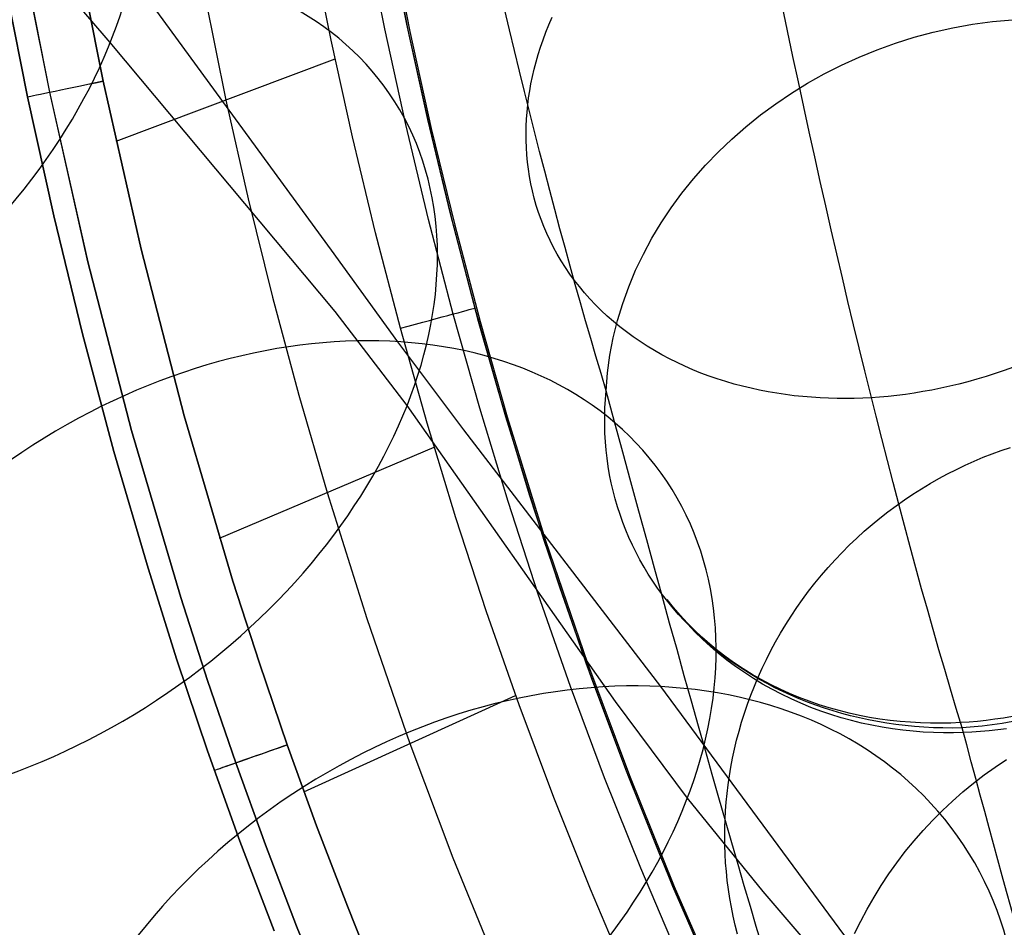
# Model space of a CAD drawing. Extents: x -3677 to -3089, y -67 to 482.
# Tile 5 of 110: x -3594 to -3568, y 21 to 44. Entities that reach past the tile are written whole.
import ezdxf

# ---------------------------------------------------------------- set-up
doc = ezdxf.new("R2010")
doc.units = 0
doc.layers.add('BRACCIOLI', color=97, linetype='CONTINUOUS')
doc.layers.add('CURVA_ORIGIN', color=125, linetype='CONTINUOUS')

msp = doc.modelspace()

# ---------------------------------------------------------------- linework, layer by layer
at = {"layer": 'BRACCIOLI'}
for p, q in [((-3584.389, 48.768, 18.581), (-3583.491, 44.175, 18.581)), ((-3583.491, 44.175, 18.581), (-3582.933, 41.661, 18.581)), ((-3582.933, 41.661, 18.581), (-3582.327, 39.158, 18.581)), ((-3582.327, 39.158, 18.581), (-3581.672, 36.668, 18.581)), ((-3581.672, 36.668, 18.581), (-3580.968, 34.191, 18.581)), ((-3580.968, 34.191, 18.581), (-3579.973, 30.988, 18.581)), ((-3579.973, 30.988, 18.581), (-3578.889, 27.814, 18.581)), ((-3578.889, 27.814, 18.581), (-3577.805, 24.907, 18.581)), ((-3577.805, 24.907, 18.581), (-3576.641, 22.031, 18.581)), ((-3576.641, 22.031, 18.581), (-3575.396, 19.189, 18.581))]:
    msp.add_line(p, q, dxfattribs=at)
at = {"layer": 'CURVA_ORIGIN'}
for p, q in [((-3585.52, 38.514, -43.658), (-3594.499, 50.8, -29.134)), ((-3583.526, 44.175, 17.581), (-3584.423, 48.768, 17.581)), ((-3591.246, 43.888, -9.447), (-3595.166, 48.462, -3.216)), ((-3589.196, 47.077, 20.581), (-3588.256, 42.398, 20.581)), ((-3584.139, 44.239, 19.995), (-3584.64, 46.721, 19.995)), ((-3583.565, 44.36, 18.581), (-3584.064, 46.831, 18.581)), ((-3591.431, 42.892, 20.581), (-3592.163, 46.61, 20.581)), ((-3592.163, 46.607, -14.419), (-3591.432, 42.89, -14.419)), ((-3585.522, 43.947, 20.581), (-3586.028, 46.453, 20.581)), ((-3592.815, 42.601, 19.995), (-3593.554, 46.355, 19.995)), ((-3593.554, 46.352, -13.834), (-3592.816, 42.6, -13.834)), ((-3594.004, 45.571, -12.419), (-3593.389, 42.481, -12.419)), ((-3593.389, 42.481, 18.581), (-3594.004, 45.571, 18.581)), ((-3593.389, 42.481, 3.081), (-3594.004, 45.571, 3.081)), ((-3579.886, 44.349, -63.33), (-3579.801, 44.543, -63.466)), ((-3583.593, 41.767, 19.995), (-3584.139, 44.239, 19.995)), ((-3583.023, 41.898, 18.581), (-3583.565, 44.36, 18.581)), ((-3582.967, 41.661, 17.581), (-3583.526, 44.175, 17.581)), ((-3583.526, 44.175, 17.581), (-3583.526, 44.175, 18.581)), ((-3580.037, 43.961, -63.054), (-3579.964, 44.155, -63.193)), ((-3579.964, 44.155, -63.193), (-3579.886, 44.349, -63.33)), ((-3585.427, 36.926, -18.577), (-3591.246, 43.888, -9.447)), ((-3584.972, 41.45, 20.581), (-3585.522, 43.947, 20.581)), ((-3580.103, 43.768, -62.915), (-3580.037, 43.961, -63.054)), ((-3580.164, 43.576, -62.776), (-3580.103, 43.768, -62.915)), ((-3591.096, 41.332, 20.581), (-3585.42, 43.463, 20.581)), ((-3580.269, 43.196, -62.495), (-3580.22, 43.386, -62.636)), ((-3580.22, 43.386, -62.636), (-3580.164, 43.576, -62.776)), ((-3580.313, 43.008, -62.354), (-3580.269, 43.196, -62.495)), ((-3591.432, 42.89, -14.419), (-3590.45, 38.538, -14.419)), ((-3590.449, 38.539, 20.581), (-3591.431, 42.892, 20.581)), ((-3580.352, 42.821, -62.213), (-3580.313, 43.008, -62.354)), ((-3592.816, 42.6, -13.834), (-3591.824, 38.206, -13.834)), ((-3591.823, 38.206, 19.995), (-3592.815, 42.601, 19.995)), ((-3580.414, 42.452, -61.931), (-3580.385, 42.636, -62.072)), ((-3580.385, 42.636, -62.072), (-3580.352, 42.821, -62.213)), ((-3593.389, 42.481, -12.419), (-3592.71, 39.404, -12.419)), ((-3592.71, 39.404, 18.581), (-3593.389, 42.481, 18.581)), ((-3592.71, 39.404, 3.081), (-3593.389, 42.481, 3.081)), ((-3588.256, 42.398, 20.581), (-3587.674, 39.838, 20.581)), ((-3580.437, 42.271, -61.791), (-3580.414, 42.452, -61.931)), ((-3580.468, 41.907, -61.506), (-3580.455, 42.089, -61.649)), ((-3580.455, 42.089, -61.649), (-3580.437, 42.271, -61.791)), ((-3582.434, 39.448, 18.581), (-3583.023, 41.898, 18.581)), ((-3580.477, 41.723, -61.36), (-3580.468, 41.907, -61.506)), ((-3583.003, 39.306, 19.995), (-3583.593, 41.767, 19.995)), ((-3582.361, 39.158, 17.581), (-3582.967, 41.661, 17.581)), ((-3580.48, 41.538, -61.212), (-3580.477, 41.723, -61.36)), ((-3584.375, 38.963, 20.581), (-3584.972, 41.45, 20.581)), ((-3580.479, 41.353, -61.063), (-3580.48, 41.538, -61.212)), ((-3580.472, 41.167, -60.911), (-3580.479, 41.353, -61.063)), ((-3580.46, 40.98, -60.758), (-3580.472, 41.167, -60.911)), ((-3580.442, 40.793, -60.603), (-3580.46, 40.98, -60.758)), ((-3580.418, 40.606, -60.447), (-3580.442, 40.793, -60.603)), ((-3580.389, 40.418, -60.289), (-3580.418, 40.606, -60.447)), ((-3580.354, 40.231, -60.13), (-3580.389, 40.418, -60.289)), ((-3580.313, 40.044, -59.969), (-3580.354, 40.231, -60.13)), ((-3580.266, 39.858, -59.808), (-3580.313, 40.044, -59.969)), ((-3587.674, 39.838, 20.581), (-3587.043, 37.29, 20.581)), ((-3580.214, 39.672, -59.645), (-3580.266, 39.858, -59.808)), ((-3580.155, 39.487, -59.482), (-3580.214, 39.672, -59.645)), ((-3592.71, 39.404, -12.419), (-3591.964, 36.342, -12.419)), ((-3591.964, 36.342, 18.581), (-3592.71, 39.404, 18.581)), ((-3591.964, 36.342, 3.081), (-3592.71, 39.404, 3.081)), ((-3582.365, 36.858, 19.995), (-3583.003, 39.306, 19.995)), ((-3581.8, 37.011, 18.581), (-3582.434, 39.448, 18.581)), ((-3580.089, 39.303, -59.319), (-3580.155, 39.487, -59.482)), ((-3580.018, 39.12, -59.154), (-3580.089, 39.303, -59.319)), ((-3581.707, 36.668, 17.581), (-3582.361, 39.158, 17.581)), ((-3579.94, 38.939, -58.99), (-3580.018, 39.12, -59.154)), ((-3583.731, 36.489, 20.581), (-3584.375, 38.963, 20.581)), ((-3579.856, 38.76, -58.825), (-3579.94, 38.939, -58.99)), ((-3579.766, 38.582, -58.66), (-3579.856, 38.76, -58.825)), ((-3590.45, 38.538, -14.419), (-3589.331, 34.219, -14.419)), ((-3589.33, 34.219, 20.581), (-3590.449, 38.539, 20.581)), ((-3583.797, 36.139, -46.632), (-3585.52, 38.514, -43.658)), ((-3579.67, 38.407, -58.496), (-3579.766, 38.582, -58.66)), ((-3579.568, 38.233, -58.331), (-3579.67, 38.407, -58.496)), ((-3591.824, 38.206, -13.834), (-3590.694, 33.842, -13.834)), ((-3590.693, 33.842, 19.995), (-3591.823, 38.206, 19.995)), ((-3579.459, 38.062, -58.167), (-3579.568, 38.233, -58.331)), ((-3579.344, 37.894, -58.004), (-3579.459, 38.062, -58.167)), ((-3579.224, 37.728, -57.842), (-3579.344, 37.894, -58.004)), ((-3579.097, 37.566, -57.68), (-3579.224, 37.728, -57.842)), ((-3578.964, 37.407, -57.52), (-3579.097, 37.566, -57.68)), ((-3587.043, 37.29, 20.581), (-3586.364, 34.754, 20.581)), ((-3578.826, 37.251, -57.361), (-3578.964, 37.407, -57.52)), ((-3578.682, 37.098, -57.204), (-3578.826, 37.251, -57.361)), ((-3581.118, 34.588, 18.581), (-3581.8, 37.011, 18.581)), ((-3578.532, 36.95, -57.048), (-3578.682, 37.098, -57.204)), ((-3583.559, 34.491, -21.574), (-3585.427, 36.926, -18.577)), ((-3581.68, 34.423, 19.995), (-3582.365, 36.858, 19.995)), ((-3578.377, 36.805, -56.894), (-3578.532, 36.95, -57.048)), ((-3578.217, 36.664, -56.742), (-3578.377, 36.805, -56.894)), ((-3583.038, 34.027, 20.581), (-3583.731, 36.489, 20.581)), ((-3581.002, 34.191, 17.581), (-3581.707, 36.668, 17.581)), ((-3578.052, 36.527, -56.592), (-3578.217, 36.664, -56.742)), ((-3577.882, 36.395, -56.444), (-3578.052, 36.527, -56.592)), ((-3591.964, 36.342, -12.419), (-3591.15, 33.297, -12.419)), ((-3591.15, 33.297, 18.581), (-3591.964, 36.342, 18.581)), ((-3591.15, 33.297, 3.081), (-3591.964, 36.342, 3.081)), ((-3577.707, 36.267, -56.298), (-3577.882, 36.395, -56.444)), ((-3577.527, 36.144, -56.156), (-3577.707, 36.267, -56.298)), ((-3582.087, 33.854, -49.712), (-3583.797, 36.139, -46.632)), ((-3577.343, 36.025, -56.016), (-3577.527, 36.144, -56.156)), ((-3577.155, 35.911, -55.878), (-3577.343, 36.025, -56.016)), ((-3576.963, 35.802, -55.744), (-3577.155, 35.911, -55.878)), ((-3576.767, 35.697, -55.613), (-3576.963, 35.802, -55.744)), ((-3576.568, 35.598, -55.484), (-3576.767, 35.697, -55.613)), ((-3576.365, 35.504, -55.359), (-3576.568, 35.598, -55.484)), ((-3576.16, 35.414, -55.238), (-3576.365, 35.504, -55.359)), ((-3567.862, 35.484, -53.285), (-3568.097, 35.398, -53.272)), ((-3575.951, 35.33, -55.12), (-3576.16, 35.414, -55.238)), ((-3575.74, 35.251, -55.005), (-3575.951, 35.33, -55.12)), ((-3575.527, 35.178, -54.894), (-3575.74, 35.251, -55.005)), ((-3568.569, 35.241, -53.26), (-3568.804, 35.17, -53.26)), ((-3568.333, 35.317, -53.264), (-3568.569, 35.241, -53.26)), ((-3568.097, 35.398, -53.272), (-3568.333, 35.317, -53.264)), ((-3575.311, 35.109, -54.787), (-3575.527, 35.178, -54.894)), ((-3575.094, 35.045, -54.683), (-3575.311, 35.109, -54.787)), ((-3574.875, 34.987, -54.583), (-3575.094, 35.045, -54.683)), ((-3574.655, 34.934, -54.486), (-3574.875, 34.987, -54.583)), ((-3574.433, 34.885, -54.394), (-3574.655, 34.934, -54.486)), ((-3569.74, 34.935, -53.298), (-3569.972, 34.889, -53.317)), ((-3569.508, 34.987, -53.283), (-3569.74, 34.935, -53.298)), ((-3569.274, 35.043, -53.272), (-3569.508, 34.987, -53.283)), ((-3569.039, 35.104, -53.264), (-3569.274, 35.043, -53.272)), ((-3568.804, 35.17, -53.26), (-3569.039, 35.104, -53.264)), ((-3586.364, 34.754, 20.581), (-3585.634, 32.232, 20.581)), ((-3574.21, 34.842, -54.305), (-3574.433, 34.885, -54.394)), ((-3573.987, 34.804, -54.221), (-3574.21, 34.842, -54.305)), ((-3573.763, 34.771, -54.14), (-3573.987, 34.804, -54.221)), ((-3573.539, 34.742, -54.063), (-3573.763, 34.771, -54.14)), ((-3573.315, 34.719, -53.989), (-3573.539, 34.742, -54.063)), ((-3573.091, 34.7, -53.92), (-3573.315, 34.719, -53.989)), ((-3572.868, 34.685, -53.854), (-3573.091, 34.7, -53.92)), ((-3572.645, 34.675, -53.792), (-3572.868, 34.685, -53.854)), ((-3572.422, 34.67, -53.734), (-3572.645, 34.675, -53.792)), ((-3571.761, 34.679, -53.581), (-3571.98, 34.672, -53.629)), ((-3571.543, 34.69, -53.538), (-3571.761, 34.679, -53.581)), ((-3571.325, 34.706, -53.497), (-3571.543, 34.69, -53.538)), ((-3571.104, 34.725, -53.459), (-3571.325, 34.706, -53.497)), ((-3570.882, 34.749, -53.424), (-3571.104, 34.725, -53.459)), ((-3570.657, 34.777, -53.393), (-3570.882, 34.749, -53.424)), ((-3570.43, 34.81, -53.364), (-3570.657, 34.777, -53.393)), ((-3570.202, 34.847, -53.339), (-3570.43, 34.81, -53.364)), ((-3569.972, 34.889, -53.317), (-3570.202, 34.847, -53.339)), ((-3578.167, 26.827, -30.588), (-3583.559, 34.491, -21.574)), ((-3580.947, 32.003, 19.995), (-3581.68, 34.423, 19.995)), ((-3580.388, 32.179, 18.581), (-3581.118, 34.588, 18.581)), ((-3572.201, 34.669, -53.679), (-3572.422, 34.67, -53.734)), ((-3571.98, 34.672, -53.629), (-3572.201, 34.669, -53.679)), ((-3589.331, 34.219, -14.419), (-3588.07, 29.938, -14.419)), ((-3588.07, 29.938, 20.581), (-3589.33, 34.219, 20.581)), ((-3580.008, 30.988, 17.581), (-3581.002, 34.191, 17.581)), ((-3581.002, 34.191, 17.581), (-3581.002, 34.191, 18.581)), ((-3582.296, 31.579, 20.581), (-3583.038, 34.027, 20.581)), ((-3590.694, 33.842, -13.834), (-3589.42, 29.516, -13.834)), ((-3589.42, 29.516, 19.995), (-3590.693, 33.842, 19.995)), ((-3576.992, 27.209, -59.453), (-3582.087, 33.854, -49.712)), ((-3588.415, 31.055, 20.581), (-3582.856, 33.407, 20.581)), ((-3568.174, 33.325, -95.834), (-3567.94, 33.405, -95.833)), ((-3591.15, 33.297, -12.419), (-3590.266, 30.272, -12.419)), ((-3590.266, 30.272, 18.581), (-3591.15, 33.297, 18.581)), ((-3590.266, 30.272, 3.081), (-3591.15, 33.297, 3.081)), ((-3568.876, 33.05, -95.822), (-3568.643, 33.148, -95.828)), ((-3568.643, 33.148, -95.828), (-3568.409, 33.24, -95.832)), ((-3568.409, 33.24, -95.832), (-3568.174, 33.325, -95.834)), ((-3569.338, 32.835, -95.802), (-3569.108, 32.945, -95.813)), ((-3569.108, 32.945, -95.813), (-3568.876, 33.05, -95.822)), ((-3569.795, 32.596, -95.773), (-3569.567, 32.718, -95.789)), ((-3569.567, 32.718, -95.789), (-3569.338, 32.835, -95.802)), ((-3570.243, 32.333, -95.735), (-3570.02, 32.467, -95.755)), ((-3570.02, 32.467, -95.755), (-3569.795, 32.596, -95.773)), ((-3585.634, 32.232, 20.581), (-3584.606, 28.969, 20.581)), ((-3579.609, 29.787, 18.581), (-3580.388, 32.179, 18.581)), ((-3570.682, 32.046, -95.686), (-3570.464, 32.192, -95.712)), ((-3570.464, 32.192, -95.712), (-3570.243, 32.333, -95.735)), ((-3580.164, 29.6, 19.995), (-3580.947, 32.003, 19.995)), ((-3571.108, 31.737, -95.629), (-3570.896, 31.894, -95.659)), ((-3570.896, 31.894, -95.659), (-3570.682, 32.046, -95.686)), ((-3571.316, 31.574, -95.596), (-3571.108, 31.737, -95.629)), ((-3581.504, 29.148, 20.581), (-3582.296, 31.579, 20.581)), ((-3571.721, 31.232, -95.524), (-3571.521, 31.405, -95.561)), ((-3571.521, 31.405, -95.561), (-3571.316, 31.574, -95.596)), ((-3571.918, 31.053, -95.485), (-3571.721, 31.232, -95.524)), ((-3578.924, 27.814, 17.581), (-3580.008, 30.988, 17.581)), ((-3572.297, 30.682, -95.399), (-3572.11, 30.87, -95.443)), ((-3572.11, 30.87, -95.443), (-3571.918, 31.053, -95.485)), ((-3572.48, 30.49, -95.353), (-3572.297, 30.682, -95.399)), ((-3572.658, 30.293, -95.305), (-3572.48, 30.49, -95.353)), ((-3590.266, 30.272, -12.419), (-3589.519, 27.902, -12.419)), ((-3589.519, 27.902, 18.581), (-3590.266, 30.272, 18.581)), ((-3590.266, 30.272, -12.419), (-3590.266, 30.272, 18.581)), ((-3589.519, 27.902, 3.081), (-3590.266, 30.272, 3.081)), ((-3572.999, 29.888, -95.202), (-3572.831, 30.093, -95.255)), ((-3572.831, 30.093, -95.255), (-3572.658, 30.293, -95.305)), ((-3588.07, 29.938, -14.419), (-3587.385, 27.815, -14.419)), ((-3587.386, 27.815, 20.581), (-3588.07, 29.938, 20.581)), ((-3573.162, 29.68, -95.148), (-3572.999, 29.888, -95.202)), ((-3579.33, 27.215, 19.995), (-3580.164, 29.6, 19.995)), ((-3578.779, 27.414, 18.581), (-3579.609, 29.787, 18.581)), ((-3573.319, 29.468, -95.092), (-3573.162, 29.68, -95.148)), ((-3589.42, 29.516, -13.834), (-3588.727, 27.369, -13.834)), ((-3588.728, 27.369, 19.995), (-3589.42, 29.516, 19.995)), ((-3576.658, 29.246, -67.634), (-3576.827, 29.462, -67.779)), ((-3576.661, 29.256, -67.619), (-3576.827, 29.462, -67.779)), ((-3573.47, 29.254, -95.034), (-3573.319, 29.468, -95.092)), ((-3580.66, 26.734, 20.581), (-3581.504, 29.148, 20.581)), ((-3576.488, 29.055, -67.461), (-3576.661, 29.256, -67.619)), ((-3576.483, 29.036, -67.491), (-3576.658, 29.246, -67.634)), ((-3573.616, 29.036, -94.974), (-3573.47, 29.254, -95.034)), ((-3584.606, 28.969, 20.581), (-3583.489, 25.735, 20.581)), ((-3576.308, 28.86, -67.304), (-3576.488, 29.055, -67.461)), ((-3576.299, 28.83, -67.35), (-3576.483, 29.036, -67.491)), ((-3576.12, 28.67, -67.149), (-3576.308, 28.86, -67.304)), ((-3576.109, 28.631, -67.21), (-3576.299, 28.83, -67.35)), ((-3573.89, 28.593, -94.85), (-3573.756, 28.816, -94.913)), ((-3573.756, 28.816, -94.913), (-3573.616, 29.036, -94.974)), ((-3575.925, 28.486, -66.996), (-3576.12, 28.67, -67.149)), ((-3575.911, 28.438, -67.072), (-3576.109, 28.631, -67.21)), ((-3574.018, 28.368, -94.786), (-3573.89, 28.593, -94.85)), ((-3575.724, 28.309, -66.846), (-3575.925, 28.486, -66.996)), ((-3575.707, 28.251, -66.937), (-3575.911, 28.438, -67.072)), ((-3575.516, 28.138, -66.698), (-3575.724, 28.309, -66.846)), ((-3574.14, 28.141, -94.72), (-3574.018, 28.368, -94.786)), ((-3575.496, 28.07, -66.804), (-3575.707, 28.251, -66.937)), ((-3575.301, 27.974, -66.553), (-3575.516, 28.138, -66.698)), ((-3575.279, 27.897, -66.674), (-3575.496, 28.07, -66.804)), ((-3574.256, 27.913, -94.653), (-3574.14, 28.141, -94.72)), ((-3589.519, 27.902, -12.419), (-3588.727, 25.546, -12.419)), ((-3588.727, 25.546, 18.581), (-3589.519, 27.902, 18.581)), ((-3588.727, 25.546, 3.081), (-3589.519, 27.902, 3.081)), ((-3586.664, 25.704, 20.581), (-3587.386, 27.815, 20.581)), ((-3587.385, 27.815, -14.419), (-3586.663, 25.704, -14.419)), ((-3577.84, 24.907, 17.581), (-3578.924, 27.814, 17.581)), ((-3578.924, 27.814, 17.581), (-3578.924, 27.814, 18.581)), ((-3575.081, 27.817, -66.41), (-3575.301, 27.974, -66.553)), ((-3575.056, 27.73, -66.546), (-3575.279, 27.897, -66.674)), ((-3574.855, 27.667, -66.271), (-3575.081, 27.817, -66.41)), ((-3574.366, 27.683, -94.584), (-3574.256, 27.913, -94.653)), ((-3574.827, 27.571, -66.421), (-3575.056, 27.73, -66.546)), ((-3574.624, 27.525, -66.135), (-3574.855, 27.667, -66.271)), ((-3574.594, 27.419, -66.3), (-3574.827, 27.571, -66.421)), ((-3574.47, 27.452, -94.514), (-3574.366, 27.683, -94.584)), ((-3587.998, 25.234, 19.995), (-3588.728, 27.369, 19.995)), ((-3588.727, 27.369, -13.834), (-3587.997, 25.234, -13.834)), ((-3577.899, 25.06, 18.581), (-3578.779, 27.414, 18.581)), ((-3574.389, 27.39, -66.002), (-3574.624, 27.525, -66.135)), ((-3574.355, 27.275, -66.181), (-3574.594, 27.419, -66.3)), ((-3574.568, 27.22, -94.444), (-3574.47, 27.452, -94.514)), ((-3574.148, 27.262, -65.873), (-3574.389, 27.39, -66.002)), ((-3578.445, 24.849, 19.995), (-3579.33, 27.215, 19.995)), ((-3572.104, 20.591, -69.294), (-3576.992, 27.209, -59.453)), ((-3574.66, 26.987, -94.372), (-3574.568, 27.22, -94.444)), ((-3574.113, 27.138, -66.066), (-3574.355, 27.275, -66.181)), ((-3573.904, 27.142, -65.748), (-3574.148, 27.262, -65.873)), ((-3573.866, 27.01, -65.954), (-3574.113, 27.138, -66.066)), ((-3573.656, 27.03, -65.626), (-3573.904, 27.142, -65.748)), ((-3573.405, 26.926, -65.508), (-3573.656, 27.03, -65.626)), ((-3586.23, 24.487, 20.581), (-3580.751, 26.982, 20.581)), ((-3576.302, 24.318, -33.706), (-3578.167, 26.827, -30.588)), ((-3574.745, 26.753, -94.299), (-3574.66, 26.987, -94.372)), ((-3573.615, 26.889, -65.846), (-3573.866, 27.01, -65.954)), ((-3573.361, 26.776, -65.742), (-3573.615, 26.889, -65.846)), ((-3573.15, 26.829, -65.395), (-3573.405, 26.926, -65.508)), ((-3573.105, 26.671, -65.641), (-3573.361, 26.776, -65.742)), ((-3572.893, 26.74, -65.285), (-3573.15, 26.829, -65.395)), ((-3579.764, 24.339, 20.581), (-3580.66, 26.734, 20.581)), ((-3574.898, 26.286, -94.151), (-3574.825, 26.52, -94.226)), ((-3574.825, 26.52, -94.226), (-3574.745, 26.753, -94.299)), ((-3572.845, 26.574, -65.544), (-3573.105, 26.671, -65.641)), ((-3572.634, 26.659, -65.18), (-3572.893, 26.74, -65.285)), ((-3572.584, 26.485, -65.452), (-3572.845, 26.574, -65.544)), ((-3572.373, 26.586, -65.079), (-3572.634, 26.659, -65.18)), ((-3572.111, 26.52, -64.982), (-3572.373, 26.586, -65.079)), ((-3571.848, 26.462, -64.889), (-3572.111, 26.52, -64.982)), ((-3574.965, 26.052, -94.076), (-3574.898, 26.286, -94.151)), ((-3572.321, 26.404, -65.363), (-3572.584, 26.485, -65.452)), ((-3572.056, 26.331, -65.278), (-3572.321, 26.404, -65.363)), ((-3571.791, 26.265, -65.197), (-3572.056, 26.331, -65.278)), ((-3571.583, 26.412, -64.801), (-3571.848, 26.462, -64.889)), ((-3571.524, 26.208, -65.12), (-3571.791, 26.265, -65.197)), ((-3571.319, 26.369, -64.717), (-3571.583, 26.412, -64.801)), ((-3571.054, 26.333, -64.638), (-3571.319, 26.369, -64.717)), ((-3570.79, 26.305, -64.563), (-3571.054, 26.333, -64.638)), ((-3570.527, 26.284, -64.492), (-3570.79, 26.305, -64.563)), ((-3570.264, 26.269, -64.426), (-3570.527, 26.284, -64.492)), ((-3570.003, 26.261, -64.364), (-3570.264, 26.269, -64.426)), ((-3569.743, 26.26, -64.306), (-3570.003, 26.261, -64.364)), ((-3569.485, 26.265, -64.253), (-3569.743, 26.26, -64.306)), ((-3569.229, 26.276, -64.203), (-3569.485, 26.265, -64.253)), ((-3569.01, 26.29, -64.164), (-3569.229, 26.276, -64.203)), ((-3568.79, 26.309, -64.127), (-3569.01, 26.29, -64.164)), ((-3568.567, 26.332, -64.092), (-3568.79, 26.309, -64.127)), ((-3568.342, 26.361, -64.06), (-3568.567, 26.332, -64.092)), ((-3568.115, 26.394, -64.03), (-3568.342, 26.361, -64.06)), ((-3567.887, 26.433, -64.003), (-3568.115, 26.394, -64.03)), ((-3575.027, 25.819, -94.001), (-3574.965, 26.052, -94.076)), ((-3571.258, 26.158, -65.047), (-3571.524, 26.208, -65.12)), ((-3570.991, 26.115, -64.978), (-3571.258, 26.158, -65.047)), ((-3570.725, 26.08, -64.913), (-3570.991, 26.115, -64.978)), ((-3570.46, 26.053, -64.852), (-3570.725, 26.08, -64.913)), ((-3570.196, 26.032, -64.795), (-3570.46, 26.053, -64.852)), ((-3569.933, 26.018, -64.742), (-3570.196, 26.032, -64.795)), ((-3569.671, 26.011, -64.693), (-3569.933, 26.018, -64.742)), ((-3569.412, 26.011, -64.648), (-3569.671, 26.011, -64.693)), ((-3569.154, 26.017, -64.607), (-3569.412, 26.011, -64.648)), ((-3568.934, 26.027, -64.574), (-3569.154, 26.017, -64.607)), ((-3568.712, 26.042, -64.543), (-3568.934, 26.027, -64.574)), ((-3568.488, 26.061, -64.515), (-3568.712, 26.042, -64.543)), ((-3568.263, 26.086, -64.489), (-3568.488, 26.061, -64.515)), ((-3568.035, 26.115, -64.465), (-3568.263, 26.086, -64.489)), ((-3575.083, 25.586, -93.924), (-3575.027, 25.819, -94.001)), ((-3588.727, 25.546, -12.419), (-3587.889, 23.206, -12.419)), ((-3587.889, 23.206, 18.581), (-3588.727, 25.546, 18.581)), ((-3587.889, 23.206, 3.081), (-3588.727, 25.546, 3.081)), ((-3585.904, 23.606, 20.581), (-3586.664, 25.704, 20.581)), ((-3586.663, 25.704, -14.419), (-3585.903, 23.606, -14.419)), ((-3583.489, 25.735, 20.581), (-3582.374, 22.773, 20.581)), ((-3575.132, 25.354, -93.848), (-3575.083, 25.586, -93.924)), ((-3575.176, 25.124, -93.771), (-3575.132, 25.354, -93.848)), ((-3568.331, 25.124, -118.072), (-3568.04, 25.318, -118.074)), ((-3587.229, 23.112, 19.995), (-3587.998, 25.234, 19.995)), ((-3587.997, 25.234, -13.834), (-3587.229, 23.112, -13.834)), ((-3576.967, 22.728, 18.581), (-3577.899, 25.06, 18.581)), ((-3575.215, 24.894, -93.694), (-3575.176, 25.124, -93.771)), ((-3568.617, 24.92, -118.069), (-3568.331, 25.124, -118.072)), ((-3577.508, 22.504, 19.995), (-3578.445, 24.849, 19.995)), ((-3576.676, 22.031, 17.581), (-3577.84, 24.907, 17.581)), ((-3575.248, 24.665, -93.616), (-3575.215, 24.894, -93.694)), ((-3568.896, 24.706, -118.063), (-3568.617, 24.92, -118.069)), ((-3575.276, 24.439, -93.539), (-3575.248, 24.665, -93.616)), ((-3569.439, 24.245, -118.045), (-3569.171, 24.481, -118.055)), ((-3569.171, 24.481, -118.055), (-3568.896, 24.706, -118.063)), ((-3578.815, 21.964, 20.581), (-3579.764, 24.339, 20.581)), ((-3574.342, 21.903, -36.93), (-3576.302, 24.318, -33.706)), ((-3575.298, 24.213, -93.461), (-3575.276, 24.439, -93.539)), ((-3569.699, 24.001, -118.033), (-3569.439, 24.245, -118.045)), ((-3575.327, 23.769, -93.306), (-3575.315, 23.99, -93.384)), ((-3575.315, 23.99, -93.384), (-3575.298, 24.213, -93.461)), ((-3569.951, 23.747, -118.019), (-3569.699, 24.001, -118.033)), ((-3575.334, 23.547, -93.228), (-3575.327, 23.769, -93.306)), ((-3570.196, 23.485, -118.003), (-3569.951, 23.747, -118.019)), ((-3585.106, 21.522, 20.581), (-3585.904, 23.606, 20.581)), ((-3585.903, 23.606, -14.419), (-3585.106, 21.522, -14.419)), ((-3575.336, 23.324, -93.149), (-3575.334, 23.547, -93.228)), ((-3570.431, 23.214, -117.984), (-3570.196, 23.485, -118.003)), ((-3587.889, 23.206, -12.419), (-3587.004, 20.883, -12.419)), ((-3587.004, 20.883, 18.581), (-3587.889, 23.206, 18.581)), ((-3587.004, 20.883, 3.081), (-3587.889, 23.206, 3.081)), ((-3575.333, 23.099, -93.068), (-3575.336, 23.324, -93.149)), ((-3570.659, 22.935, -117.964), (-3570.431, 23.214, -117.984)), ((-3587.229, 23.112, -13.834), (-3586.421, 21.004, -13.834)), ((-3586.422, 21.004, 19.995), (-3587.229, 23.112, 19.995)), ((-3575.325, 22.873, -92.986), (-3575.333, 23.099, -93.068)), ((-3582.374, 22.773, 20.581), (-3581.179, 19.842, 20.581)), ((-3575.982, 20.418, 18.581), (-3576.967, 22.728, 18.581)), ((-3575.312, 22.645, -92.903), (-3575.325, 22.873, -92.986)), ((-3570.877, 22.648, -117.942), (-3570.659, 22.935, -117.964)), ((-3576.518, 20.182, 19.995), (-3577.508, 22.504, 19.995)), ((-3575.293, 22.417, -92.82), (-3575.312, 22.645, -92.903)), ((-3571.084, 22.357, -117.918), (-3570.877, 22.648, -117.942)), ((-3575.269, 22.187, -92.735), (-3575.293, 22.417, -92.82)), ((-3575.239, 21.956, -92.649), (-3575.269, 22.187, -92.735)), ((-3571.282, 22.059, -117.892), (-3571.084, 22.357, -117.918)), ((-3577.812, 19.612, 20.581), (-3578.815, 21.964, 20.581)), ((-3575.431, 19.189, 17.581), (-3576.676, 22.031, 17.581)), ((-3575.204, 21.725, -92.562), (-3575.239, 21.956, -92.649)), ((-3571.47, 21.754, -117.864), (-3571.282, 22.059, -117.892)), ((-3575.162, 21.494, -92.474), (-3575.204, 21.725, -92.562)), ((-3572.317, 19.556, -40.26), (-3574.342, 21.903, -36.93)), ((-3571.649, 21.442, -117.835), (-3571.47, 21.754, -117.864)), ((-3585.106, 21.522, -14.419), (-3584.269, 19.453, -14.419)), ((-3584.269, 19.453, 20.581), (-3585.106, 21.522, 20.581)), ((-3575.115, 21.262, -92.386), (-3575.162, 21.494, -92.474)), ((-3571.815, 21.131, -117.804), (-3571.649, 21.442, -117.835)), ((-3575.061, 21.03, -92.296), (-3575.115, 21.262, -92.386)), ((-3585.575, 18.911, 19.995), (-3586.422, 21.004, 19.995)), ((-3586.421, 21.004, -13.834), (-3585.575, 18.911, -13.834)), ((-3575.002, 20.799, -92.207), (-3575.061, 21.03, -92.296)), ((-3571.971, 20.814, -117.771), (-3571.815, 21.131, -117.804))]:
    msp.add_line(p, q, dxfattribs=at)
at = {"layer": 'CURVA_ORIGIN', "extrusion": (0.414302, -0.569738, -0.709755)}
msp.add_circle((-2887.734, -1541.158, -1506.161), 13.666, dxfattribs=at)
at = {"layer": 'CURVA_ORIGIN', "extrusion": (0.397807, -0.582242, -0.709044)}
msp.add_circle((-2948.74, -1478.575, -1430.349), 13.49, dxfattribs=at)
at = {"layer": 'CURVA_ORIGIN', "extrusion": (0.3769, -0.564215, -0.73458)}
msp.add_circle((-2969.673, -1506.687, -1336.87), 13.475, dxfattribs=at)
at = {"layer": 'CURVA_ORIGIN', "extrusion": (0.347423, -0.524596, -0.777236)}
msp.add_circle((-2976.736, -1580.166, -1210.794), 13.756, dxfattribs=at)
at = {"layer": 'CURVA_ORIGIN', "extrusion": (-0.985357, -0.080525, -0.150291)}
for centre, radius, start, end in [((-400.849, 413.313, 3533.891), 90.924, 34.82987, 66.55241), ((-400.679, 412.827, 3524.498), 101.904, 34.56683, 66.34729)]:
    msp.add_arc(centre, radius, start, end, dxfattribs=at)
at = {"layer": 'CURVA_ORIGIN', "extrusion": (0.168328, -0.48619, -0.857487)}
msp.add_arc((-3360.145, -1065.311, -558.286), 10.5, 199.0965, 287.5407, dxfattribs=at)
at = {"layer": 'CURVA_ORIGIN', "extrusion": (0.204799, -0.978804, -3.13937e-10)}
msp.add_arc((-3506.524, -12.419, -777.503), 2, 179.9975, 269.9975, dxfattribs=at)
at = {"layer": 'CURVA_ORIGIN', "extrusion": (-0.20529, 0.978701, -2.43912e-10)}
msp.add_arc((3506.133, 18.581, 779.264), 2, 359.9996, 89.9996, dxfattribs=at)
at = {"layer": 'CURVA_ORIGIN', "extrusion": (-0.261215, 0.965281, -5.63067e-13)}
msp.add_arc((3449.774, 18.581, 971.346), 2, 90, 180, dxfattribs=at)
at = {"layer": 'CURVA_ORIGIN', "extrusion": (0.168045, -0.485846, -0.857738)}
msp.add_arc((-3361.411, -1065.031, -557.244), 10.5, 19.0834, 107.5247, dxfattribs=at)
at = {"layer": 'CURVA_ORIGIN', "extrusion": (0.167968, -0.48599, -0.857672)}
msp.add_arc((-3361.38, -1063.694, -556.978), 10.039, 110.2192, 201.6746, dxfattribs=at)
at = {"layer": 'CURVA_ORIGIN', "extrusion": (-0.97363, -0.227124, -0.021432)}
for centre, radius, start, end in [((-977.5, -78.529, 3477.647), 154.174, 13.4486, 32.09257), ((-976.772, -78.626, 3470.511), 166.09, 13.32425, 32.24152)]:
    msp.add_arc(centre, radius, start, end, dxfattribs=at)
at = {"layer": 'CURVA_ORIGIN', "extrusion": (0.331957, -0.943295, -6.62022e-12)}
msp.add_arc((-3374.748, -12.419, -1214.863), 2, 180.0003, 270.0003, dxfattribs=at)
at = {"layer": 'CURVA_ORIGIN', "extrusion": (-0.331907, 0.943312, -7.05491e-11)}
msp.add_arc((3374.812, 18.581, 1214.686), 2, 0.0002, 90.0002, dxfattribs=at)

doc.saveas('drawing.dxf')
